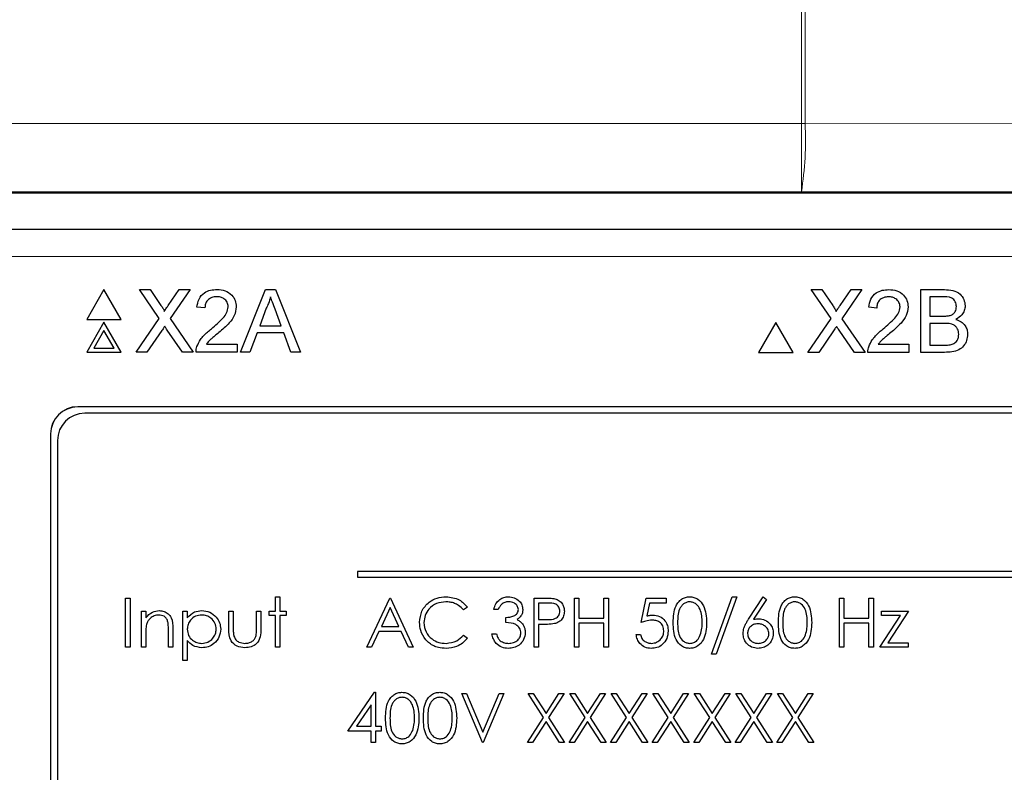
# Model space of a CAD drawing. Header units: millimetres. Extents: x 5 to 418, y 2 to 292.
# Tile 31 of 52: x 113.71 to 122.74, y 189.46 to 196.36. Entities that reach past the tile are written whole.
import ezdxf

# ---------------------------------------------------------------- set-up
doc = ezdxf.new("R2010")
doc.units = ezdxf.units.MM

msp = doc.modelspace()

# ---------------------------------------------------------------- linework, layer by layer
at = {"color": 7, "linetype": 'Continuous', "lineweight": 18}
for p, q in [((120.8794, 195.4064), (120.8794, 214.2615)), ((120.9135, 214.2615), (120.9135, 195.4064)), ((105.5125, 195.4064), (120.8794, 195.4064)), ((120.8794, 194.7815), (120.8794, 195.4064)), ((120.9135, 195.4064), (120.8794, 195.4064)), ((120.9135, 195.4064), (133.5749, 195.3943)), ((120.8794, 194.7815), (105.5125, 194.7815)), ((130.6372, 194.7722), (120.8794, 194.7815)), ((128.4383, 194.1875), (112.6797, 194.1875)), ((114.2465, 192.8107), (114.2465, 192.8125)), ((113.9982, 192.5625), (113.9965, 192.5625))]:
    msp.add_line(p, q, dxfattribs=at)
at = {"color": 7, "linetype": 'Continuous', "lineweight": 25}
for p, q in [((108.976, 194.7722), (130.6372, 194.7722)), ((112.6797, 194.4375), (128.4383, 194.4375)), ((114.4872, 193.8865), (114.3284, 193.6115)), ((114.6459, 193.6115), (114.4872, 193.8865)), ((114.9944, 193.6209), (114.8113, 193.8865)), ((114.8113, 193.8865), (114.909, 193.8865)), ((114.909, 193.8865), (115.0093, 193.7409)), ((115.0767, 193.7408), (115.1767, 193.8865)), ((115.2758, 193.8865), (115.0927, 193.62)), ((115.1767, 193.8865), (115.2758, 193.8865)), ((115.7391, 193.3115), (115.9674, 193.8865)), ((115.9674, 193.8865), (116.0589, 193.8865)), ((116.0589, 193.8865), (116.2872, 193.3115)), ((121.1519, 193.6197), (120.9689, 193.8853)), ((120.9689, 193.8853), (121.0666, 193.8853)), ((121.0666, 193.8853), (121.1669, 193.7397)), ((121.2343, 193.7396), (121.3343, 193.8853)), ((121.4333, 193.8853), (121.2503, 193.6188)), ((121.3343, 193.8853), (121.4333, 193.8853)), ((121.9754, 193.8853), (122.1906, 193.8853)), ((121.9754, 193.3103), (121.9754, 193.8853)), ((122.166, 193.819), (122.0565, 193.819)), ((122.0565, 193.819), (122.0565, 193.6421)), ((115.4124, 193.717), (115.3386, 193.7243)), ((115.9739, 193.714), (115.915, 193.5548)), ((116.1113, 193.5548), (116.0554, 193.7059)), ((121.5699, 193.7158), (121.4962, 193.7231)), ((114.3284, 193.6115), (114.6459, 193.6115)), ((114.4872, 193.5865), (114.3284, 193.3115)), ((114.6459, 193.3115), (114.4872, 193.5865)), ((114.7818, 193.3115), (114.9944, 193.6209)), ((115.0927, 193.62), (115.3052, 193.3115)), ((120.6447, 193.5853), (120.4859, 193.3103)), ((120.8035, 193.3103), (120.6447, 193.5853)), ((120.9394, 193.3103), (121.1519, 193.6197)), ((121.2503, 193.6188), (121.4628, 193.3103)), ((122.0565, 193.6421), (122.175, 193.6421)), ((114.4872, 193.5115), (114.3933, 193.349)), ((114.581, 193.349), (114.4872, 193.5115)), ((115.0168, 193.5094), (114.8808, 193.3115)), ((115.2075, 193.3115), (115.0675, 193.5147)), ((115.915, 193.5548), (116.1113, 193.5548)), ((121.1744, 193.5082), (121.0383, 193.3103)), ((121.365, 193.3103), (121.2251, 193.5135)), ((122.0565, 193.5757), (122.0565, 193.3767)), ((122.1832, 193.5757), (122.0565, 193.5757)), ((115.8906, 193.4884), (115.8252, 193.3115)), ((116.1357, 193.4884), (115.8906, 193.4884)), ((116.2011, 193.3115), (116.1357, 193.4884)), ((114.3933, 193.349), (114.581, 193.349)), ((115.426, 193.3852), (115.7072, 193.3852)), ((115.7072, 193.3852), (115.7072, 193.3115)), ((121.5835, 193.384), (121.8648, 193.384)), ((121.8648, 193.384), (121.8648, 193.3103)), ((122.0565, 193.3767), (122.1925, 193.3767)), ((114.3284, 193.3115), (114.6459, 193.3115)), ((114.8808, 193.3115), (114.7818, 193.3115)), ((115.3052, 193.3115), (115.2075, 193.3115)), ((115.7072, 193.3115), (115.3313, 193.3115)), ((115.8252, 193.3115), (115.7391, 193.3115)), ((116.2872, 193.3115), (116.2011, 193.3115)), ((120.4859, 193.3103), (120.8035, 193.3103)), ((121.0383, 193.3103), (120.9394, 193.3103)), ((121.4628, 193.3103), (121.365, 193.3103)), ((121.8648, 193.3103), (121.4888, 193.3103)), ((122.1912, 193.3103), (121.9754, 193.3103)), ((126.8715, 192.8125), (114.2465, 192.8125)), ((126.8715, 192.8107), (114.2465, 192.8107)), ((126.8107, 192.7517), (114.3107, 192.7517)), ((113.9965, 192.5625), (113.9965, 182.4375)), ((113.9982, 192.5625), (113.9982, 182.4375)), ((114.0607, 192.5017), (114.0607, 182.5017)), ((124.5607, 191.3017), (116.8107, 191.3017)), ((116.8107, 191.3017), (116.8107, 191.2517)), ((116.8107, 191.2517), (124.5607, 191.2517)), ((114.6855, 191.0595), (114.7259, 191.0595)), ((114.6855, 190.6095), (114.6855, 191.0595)), ((114.7259, 191.0595), (114.7259, 190.6095)), ((116.0585, 190.9383), (116.0585, 191.071)), ((116.0585, 191.071), (116.0989, 191.071)), ((116.0989, 191.071), (116.0989, 190.9383)), ((116.8951, 190.6095), (117.1085, 191.0595)), ((117.1085, 191.0595), (117.1143, 191.0595)), ((117.1143, 191.0595), (117.322, 190.6095)), ((118.4297, 191.0595), (118.518, 191.0595)), ((118.4297, 190.6095), (118.4297, 191.0595)), ((118.7989, 191.0595), (118.8393, 191.0595)), ((118.7989, 190.6095), (118.7989, 191.0595)), ((118.8393, 191.0595), (118.8393, 190.8748)), ((119.0701, 190.8748), (119.0701, 191.0595)), ((119.0701, 191.0595), (119.1105, 191.0595)), ((119.1105, 191.0595), (119.1105, 190.6095)), ((119.4105, 190.8345), (119.4566, 191.0595)), ((119.4566, 191.0595), (119.6412, 191.0595)), ((119.6412, 191.0595), (119.6412, 191.0133)), ((120.0566, 190.546), (120.2448, 191.071)), ((120.2874, 191.071), (120.0992, 190.546)), ((120.2448, 191.071), (120.2874, 191.071)), ((120.3954, 190.8656), (120.5297, 191.071)), ((120.5297, 191.071), (120.5608, 191.0466)), ((121.2278, 191.0595), (121.2682, 191.0595)), ((121.2278, 190.6095), (121.2278, 191.0595)), ((121.2682, 191.0595), (121.2682, 190.8748)), ((121.4989, 190.8748), (121.4989, 191.0595)), ((121.4989, 191.0595), (121.5393, 191.0595)), ((121.5393, 191.0595), (121.5393, 190.6095)), ((117.111, 190.9717), (117.0295, 190.7998)), ((117.1903, 190.7998), (117.111, 190.9717)), ((117.8182, 190.9769), (117.7828, 190.9498)), ((118.5524, 191.0133), (118.4701, 191.0133)), ((118.4701, 191.0133), (118.4701, 190.8633)), ((119.4882, 191.0133), (119.4639, 190.8949)), ((119.6412, 191.0133), (119.4882, 191.0133)), ((120.5608, 191.0466), (120.4419, 190.8647)), ((114.8297, 190.6095), (114.8297, 190.9383)), ((114.8297, 190.9383), (114.8701, 190.9383)), ((114.8701, 190.9383), (114.8701, 190.879)), ((115.2105, 190.9383), (115.2509, 190.9383)), ((115.2105, 190.4883), (115.2105, 190.9383)), ((115.2509, 190.9383), (115.2509, 190.8775)), ((115.6316, 190.7812), (115.6316, 190.9383)), ((115.6316, 190.9383), (115.672, 190.9383)), ((115.672, 190.9383), (115.672, 190.7858)), ((115.8855, 190.9383), (115.9259, 190.9383)), ((115.8855, 190.7858), (115.8855, 190.9383)), ((115.9259, 190.9383), (115.9259, 190.7782)), ((116.0009, 190.9383), (116.0585, 190.9383)), ((116.0009, 190.8979), (116.0009, 190.9383)), ((116.0585, 190.8979), (116.0009, 190.8979)), ((116.0585, 190.6095), (116.0585, 190.8979)), ((116.0989, 190.9383), (116.1566, 190.9383)), ((116.1566, 190.8979), (116.0989, 190.8979)), ((116.0989, 190.8979), (116.0989, 190.6095)), ((116.1566, 190.9383), (116.1566, 190.8979)), ((118.1009, 190.9556), (118.0605, 190.9556)), ((118.1701, 190.8345), (118.1701, 190.8806)), ((121.597, 190.6095), (121.7884, 190.8979)), ((121.6143, 190.8979), (121.6143, 190.9383)), ((121.6143, 190.9383), (121.8624, 190.9383)), ((121.7884, 190.8979), (121.6143, 190.8979)), ((121.8624, 190.9383), (121.6711, 190.6498)), ((117.0295, 190.7998), (117.1903, 190.7998)), ((118.4701, 190.8633), (118.5489, 190.8623)), ((118.5023, 190.8171), (118.4701, 190.8171)), ((118.4701, 190.8171), (118.4701, 190.6095)), ((118.8393, 190.8748), (119.0701, 190.8748)), ((119.0701, 190.8287), (118.8393, 190.8287)), ((118.8393, 190.8287), (118.8393, 190.6095)), ((119.0701, 190.6095), (119.0701, 190.8287)), ((121.2682, 190.8748), (121.4989, 190.8748)), ((121.4989, 190.8287), (121.2682, 190.8287)), ((121.2682, 190.8287), (121.2682, 190.6095)), ((121.4989, 190.6095), (121.4989, 190.8287)), ((114.8701, 190.7284), (114.8701, 190.6095)), ((115.0778, 190.6095), (115.0778, 190.7641)), ((115.1182, 190.7774), (115.1182, 190.6095)), ((117.0076, 190.7537), (116.9392, 190.6095)), ((117.2116, 190.7537), (117.0076, 190.7537)), ((117.2781, 190.6095), (117.2116, 190.7537)), ((117.7828, 190.7191), (117.8182, 190.6923)), ((118.0432, 190.7306), (118.0835, 190.7306)), ((119.3643, 190.7248), (119.4047, 190.7248)), ((114.7259, 190.6095), (114.6855, 190.6095)), ((114.8701, 190.6095), (114.8297, 190.6095)), ((115.1182, 190.6095), (115.0778, 190.6095)), ((115.2509, 190.669), (115.2509, 190.4883)), ((116.0989, 190.6095), (116.0585, 190.6095)), ((116.9392, 190.6095), (116.8951, 190.6095)), ((117.322, 190.6095), (117.2781, 190.6095)), ((118.4701, 190.6095), (118.4297, 190.6095)), ((118.8393, 190.6095), (118.7989, 190.6095)), ((119.1105, 190.6095), (119.0701, 190.6095)), ((121.2682, 190.6095), (121.2278, 190.6095)), ((121.5393, 190.6095), (121.4989, 190.6095)), ((121.8566, 190.6095), (121.597, 190.6095)), ((121.6711, 190.6498), (121.8566, 190.6498)), ((121.8566, 190.6498), (121.8566, 190.6095)), ((120.0992, 190.546), (120.0566, 190.546)), ((115.2509, 190.4883), (115.2105, 190.4883)), ((116.722, 189.8383), (116.9676, 190.196)), ((116.9676, 190.196), (116.9759, 190.196)), ((116.9759, 190.196), (116.9759, 189.8845)), ((117.7662, 190.1845), (117.8095, 190.1845)), ((117.9566, 189.7345), (117.7662, 190.1845)), ((117.8095, 190.1845), (117.9595, 189.8298)), ((117.9595, 189.8298), (118.1095, 190.1845)), ((118.1528, 190.1845), (117.9624, 189.7345)), ((118.1095, 190.1845), (118.1528, 190.1845)), ((118.5161, 189.964), (118.3749, 190.1845)), ((118.3749, 190.1845), (118.4215, 190.1845)), ((118.4215, 190.1845), (118.5393, 190.0004)), ((118.5393, 190.0004), (118.6571, 190.1845)), ((118.7037, 190.1845), (118.5627, 189.964)), ((118.6571, 190.1845), (118.7037, 190.1845)), ((118.7557, 190.1845), (118.8023, 190.1845)), ((118.8968, 189.964), (118.7557, 190.1845)), ((118.8023, 190.1845), (118.9201, 190.0004)), ((118.9201, 190.0004), (119.0379, 190.1845)), ((119.0845, 190.1845), (118.9434, 189.964)), ((119.0379, 190.1845), (119.0845, 190.1845)), ((119.1364, 190.1845), (119.183, 190.1845)), ((119.2776, 189.964), (119.1364, 190.1845)), ((119.183, 190.1845), (119.3009, 190.0004)), ((119.3009, 190.0004), (119.4187, 190.1845)), ((119.4653, 190.1845), (119.3242, 189.964)), ((119.4187, 190.1845), (119.4653, 190.1845)), ((119.5172, 190.1845), (119.5638, 190.1845)), ((119.6584, 189.964), (119.5172, 190.1845)), ((119.5638, 190.1845), (119.6816, 190.0004)), ((119.6816, 190.0004), (119.7994, 190.1845)), ((119.846, 190.1845), (119.705, 189.964)), ((119.7994, 190.1845), (119.846, 190.1845)), ((119.898, 190.1845), (119.9446, 190.1845)), ((120.0391, 189.964), (119.898, 190.1845)), ((119.9446, 190.1845), (120.0624, 190.0004)), ((120.0624, 190.0004), (120.1802, 190.1845)), ((120.2268, 190.1845), (120.0857, 189.964)), ((120.1802, 190.1845), (120.2268, 190.1845)), ((120.4199, 189.964), (120.2787, 190.1845)), ((120.2787, 190.1845), (120.3253, 190.1845)), ((120.3253, 190.1845), (120.4432, 190.0004)), ((120.4432, 190.0004), (120.561, 190.1845)), ((120.6076, 190.1845), (120.4665, 189.964)), ((120.561, 190.1845), (120.6076, 190.1845)), ((120.6595, 190.1845), (120.7061, 190.1845)), ((120.8007, 189.964), (120.6595, 190.1845)), ((120.7061, 190.1845), (120.8239, 190.0004)), ((120.8239, 190.0004), (120.9417, 190.1845)), ((120.9884, 190.1845), (120.8473, 189.964)), ((120.9417, 190.1845), (120.9884, 190.1845)), ((116.9355, 190.0799), (116.8013, 189.8845)), ((116.9355, 189.8845), (116.9355, 190.0799)), ((116.8013, 189.8845), (116.9355, 189.8845)), ((116.9759, 189.8845), (117.0278, 189.8845)), ((117.0278, 189.8845), (117.0278, 189.8383)), ((118.3691, 189.7345), (118.5161, 189.964)), ((118.5393, 189.9275), (118.4157, 189.7345)), ((118.6629, 189.7345), (118.5393, 189.9275)), ((118.5627, 189.964), (118.7095, 189.7345)), ((118.7499, 189.7345), (118.8968, 189.964)), ((118.9201, 189.9275), (118.7965, 189.7345)), ((119.0437, 189.7345), (118.9201, 189.9275)), ((118.9434, 189.964), (119.0903, 189.7345)), ((119.1307, 189.7345), (119.2776, 189.964)), ((119.3009, 189.9275), (119.1773, 189.7345)), ((119.4244, 189.7345), (119.3009, 189.9275)), ((119.3242, 189.964), (119.471, 189.7345)), ((119.5114, 189.7345), (119.6584, 189.964)), ((119.6816, 189.9275), (119.558, 189.7345)), ((119.8052, 189.7345), (119.6816, 189.9275)), ((119.705, 189.964), (119.8518, 189.7345)), ((119.8922, 189.7345), (120.0391, 189.964)), ((120.0624, 189.9275), (119.9388, 189.7345)), ((120.186, 189.7345), (120.0624, 189.9275)), ((120.0857, 189.964), (120.2326, 189.7345)), ((120.273, 189.7345), (120.4199, 189.964)), ((120.4432, 189.9275), (120.3196, 189.7345)), ((120.5667, 189.7345), (120.4432, 189.9275)), ((120.4665, 189.964), (120.6134, 189.7345)), ((120.6537, 189.7345), (120.8007, 189.964)), ((120.8239, 189.9275), (120.7003, 189.7345)), ((120.9475, 189.7345), (120.8239, 189.9275)), ((120.8473, 189.964), (120.9941, 189.7345)), ((116.9355, 189.8383), (116.722, 189.8383)), ((116.9355, 189.7345), (116.9355, 189.8383)), ((117.0278, 189.8383), (116.9759, 189.8383)), ((116.9759, 189.8383), (116.9759, 189.7345)), ((116.9759, 189.7345), (116.9355, 189.7345)), ((117.9624, 189.7345), (117.9566, 189.7345)), ((118.4157, 189.7345), (118.3691, 189.7345)), ((118.7095, 189.7345), (118.6629, 189.7345)), ((118.7965, 189.7345), (118.7499, 189.7345)), ((119.0903, 189.7345), (119.0437, 189.7345)), ((119.1773, 189.7345), (119.1307, 189.7345)), ((119.471, 189.7345), (119.4244, 189.7345)), ((119.558, 189.7345), (119.5114, 189.7345)), ((119.8518, 189.7345), (119.8052, 189.7345)), ((119.9388, 189.7345), (119.8922, 189.7345)), ((120.2326, 189.7345), (120.186, 189.7345)), ((120.3196, 189.7345), (120.273, 189.7345)), ((120.6134, 189.7345), (120.5667, 189.7345)), ((120.7003, 189.7345), (120.6537, 189.7345)), ((120.9941, 189.7345), (120.9475, 189.7345))]:
    msp.add_line(p, q, dxfattribs=at)
at = {"color": 7, "linetype": 'Continuous', "lineweight": 18}
msp.add_arc((117.9093, 195.2571), 3.008, 350.90219, 2.84459, dxfattribs=at)
at = {"color": 7, "linetype": 'Continuous', "lineweight": 25}
for centre, radius in [((114.2465, 192.5625), 0.25), ((114.2465, 192.5625), 0.2483), ((114.3107, 192.5017), 0.25)]:
    msp.add_arc(centre, radius, 90, 180, dxfattribs=at)
for points, knots in [([(115.3386, 193.7243), (115.3429, 193.7499), (115.3514, 193.8007), (115.4008, 193.8571), (115.4625, 193.8832), (115.5028, 193.8854), (115.5229, 193.8865)], [0, 0, 0, 0, 0.280235, 0.558893, 0.779132, 1, 1, 1, 1]), ([(115.5229, 193.8865), (115.548, 193.8848), (115.5981, 193.8813), (115.658, 193.8415), (115.6945, 193.7868), (115.6981, 193.7475), (115.6999, 193.7278)], [0, 0, 0, 0, 0.280482, 0.559644, 0.779749, 1, 1, 1, 1]), ([(121.4962, 193.7231), (121.5005, 193.7487), (121.5089, 193.7996), (121.5583, 193.8559), (121.6201, 193.882), (121.6603, 193.8842), (121.6805, 193.8853)], [0, 0, 0, 0, 0.280235, 0.558893, 0.779132, 1, 1, 1, 1]), ([(121.6805, 193.8853), (121.7056, 193.8836), (121.7556, 193.8801), (121.8155, 193.8403), (121.8521, 193.7856), (121.8556, 193.7463), (121.8574, 193.7266)], [0, 0, 0, 0, 0.280482, 0.559644, 0.779749, 1, 1, 1, 1]), ([(122.1906, 193.8853), (122.2162, 193.8845), (122.267, 193.8828), (122.3334, 193.8512), (122.3729, 193.796), (122.3782, 193.7562), (122.3808, 193.7363)], [0, 0, 0, 0, 0.281116, 0.560026, 0.780112, 1, 1, 1, 1]), ([(115.5213, 193.8202), (115.5054, 193.819), (115.4737, 193.8166), (115.4355, 193.7908), (115.4151, 193.7544), (115.4133, 193.7294), (115.4124, 193.717)], [0, 0, 0, 0, 0.28041, 0.559489, 0.779375, 1, 1, 1, 1]), ([(115.6261, 193.7271), (115.6242, 193.7418), (115.6203, 193.7712), (115.5905, 193.802), (115.556, 193.8181), (115.5329, 193.8195), (115.5213, 193.8202)], [0, 0, 0, 0, 0.27908, 0.558612, 0.779043, 1, 1, 1, 1]), ([(116.0132, 193.8202), (116.0077, 193.7996), (115.9979, 193.763), (115.9812, 193.7289), (115.9739, 193.714)], [0, 0, 0, 0, 0.559915, 1, 1, 1, 1]), ([(116.0554, 193.7059), (116.0475, 193.7272), (116.0334, 193.7653), (116.0193, 193.8034), (116.0132, 193.8202)], [0, 0, 0, 0, 0.5600021, 1, 1, 1, 1]), ([(121.6789, 193.819), (121.663, 193.8178), (121.6312, 193.8154), (121.5931, 193.7896), (121.5726, 193.7532), (121.5708, 193.7282), (121.5699, 193.7158)], [0, 0, 0, 0, 0.28041, 0.559489, 0.779375, 1, 1, 1, 1]), ([(121.7837, 193.7259), (121.7818, 193.7406), (121.7779, 193.77), (121.748, 193.8008), (121.7135, 193.8169), (121.6904, 193.8183), (121.6789, 193.819)], [0, 0, 0, 0, 0.27908, 0.558612, 0.779043, 1, 1, 1, 1]), ([(122.2997, 193.7291), (122.298, 193.7448), (122.2954, 193.7682), (122.2778, 193.7946), (122.2388, 193.8217), (122.1984, 193.8202), (122.166, 193.819)], [0, 0, 0, 0, 0.249512, 0.375019, 0.500244, 1, 1, 1, 1]), ([(115.0093, 193.7409), (115.0158, 193.7311), (115.0248, 193.7175), (115.0359, 193.6995), (115.0381, 193.6906), (115.0392, 193.6861)], [0, 0, 0, 0, 0.561277, 0.781763, 1, 1, 1, 1]), ([(115.0392, 193.6861), (115.0462, 193.6963), (115.0587, 193.7146), (115.0712, 193.7328), (115.0767, 193.7408)], [0, 0, 0, 0, 0.56, 1, 1, 1, 1]), ([(115.4716, 193.5266), (115.5083, 193.558), (115.5595, 193.6018), (115.616, 193.6701), (115.6228, 193.7082), (115.6261, 193.7271)], [0, 0, 0, 0, 0.561313, 0.781386, 1, 1, 1, 1]), ([(115.6999, 193.7278), (115.696, 193.7003), (115.6882, 193.6453), (115.6264, 193.5657), (115.573, 193.5199), (115.5403, 193.4919)], [0, 0, 0, 0, 0.278741, 0.558834, 1, 1, 1, 1]), ([(121.1669, 193.7397), (121.1733, 193.7299), (121.1823, 193.7163), (121.1934, 193.6983), (121.1956, 193.6894), (121.1967, 193.6849)], [0, 0, 0, 0, 0.561277, 0.781763, 1, 1, 1, 1]), ([(121.1967, 193.6849), (121.2037, 193.6951), (121.2162, 193.7134), (121.2288, 193.7316), (121.2343, 193.7396)], [0, 0, 0, 0, 0.56, 1, 1, 1, 1]), ([(121.6291, 193.5254), (121.6659, 193.5568), (121.717, 193.6006), (121.7736, 193.669), (121.7803, 193.707), (121.7837, 193.7259)], [0, 0, 0, 0, 0.561313, 0.781386, 1, 1, 1, 1]), ([(121.8574, 193.7266), (121.8535, 193.6991), (121.8457, 193.6441), (121.7839, 193.5645), (121.7305, 193.5187), (121.6979, 193.4907)], [0, 0, 0, 0, 0.278741, 0.558834, 1, 1, 1, 1]), ([(122.2441, 193.6488), (122.2533, 193.6526), (122.2716, 193.66), (122.2955, 193.6879), (122.2981, 193.7135), (122.2997, 193.7291)], [0, 0, 0, 0, 0.280869, 0.561063, 1, 1, 1, 1]), ([(122.3808, 193.7363), (122.3792, 193.7214), (122.376, 193.6917), (122.3482, 193.6443), (122.3149, 193.6246), (122.2945, 193.6126)], [0, 0, 0, 0, 0.280336, 0.5608, 1, 1, 1, 1]), ([(122.175, 193.6421), (122.188, 193.6421), (122.2113, 193.6421), (122.2341, 193.6468), (122.2441, 193.6488)], [0, 0, 0, 0, 0.560393, 1, 1, 1, 1]), ([(122.2945, 193.6126), (122.3113, 193.6065), (122.3446, 193.5944), (122.38, 193.5583), (122.4001, 193.5168), (122.402, 193.489), (122.4029, 193.475)], [0, 0, 0, 0, 0.280211, 0.55967, 0.779709, 1, 1, 1, 1]), ([(115.0439, 193.5489), (115.0388, 193.5416), (115.0297, 193.5284), (115.0208, 193.5152), (115.0168, 193.5094)], [0, 0, 0, 0, 0.560002, 1, 1, 1, 1]), ([(115.0675, 193.5147), (115.0631, 193.5211), (115.0552, 193.5324), (115.0473, 193.5439), (115.0439, 193.5489)], [0, 0, 0, 0, 0.56, 1, 1, 1, 1]), ([(115.339, 193.3627), (115.3487, 193.385), (115.3648, 193.4217), (115.401, 193.4644), (115.435, 193.4969), (115.4594, 193.5167), (115.4716, 193.5266)], [0, 0, 0, 0, 0.339411, 0.559525, 0.779752, 1, 1, 1, 1]), ([(121.2014, 193.5477), (121.1964, 193.5404), (121.1873, 193.5272), (121.1783, 193.514), (121.1744, 193.5082)], [0, 0, 0, 0, 0.560002, 1, 1, 1, 1]), ([(121.2251, 193.5135), (121.2206, 193.5199), (121.2127, 193.5313), (121.2049, 193.5427), (121.2014, 193.5477)], [0, 0, 0, 0, 0.56, 1, 1, 1, 1]), ([(121.4965, 193.3615), (121.5063, 193.3838), (121.5223, 193.4205), (121.5586, 193.4632), (121.5925, 193.4958), (121.6169, 193.5155), (121.6291, 193.5254)], [0, 0, 0, 0, 0.3394111, 0.559525, 0.7797523, 1, 1, 1, 1]), ([(122.3218, 193.4762), (122.3201, 193.4926), (122.3174, 193.5173), (122.2986, 193.5446), (122.2597, 193.5753), (122.2171, 193.5755), (122.1832, 193.5757)], [0, 0, 0, 0, 0.249802, 0.375546, 0.501154, 1, 1, 1, 1]), ([(115.5403, 193.4919), (115.5266, 193.4806), (115.504, 193.4619), (115.4729, 193.4357), (115.4469, 193.4127), (115.4329, 193.3944), (115.426, 193.3852)], [0, 0, 0, 0, 0.340038, 0.560063, 0.78009, 1, 1, 1, 1]), ([(121.6979, 193.4907), (121.6842, 193.4794), (121.6616, 193.4607), (121.6304, 193.4345), (121.6045, 193.4116), (121.5905, 193.3932), (121.5835, 193.384)], [0, 0, 0, 0, 0.340038, 0.560063, 0.78009, 1, 1, 1, 1]), ([(122.4029, 193.475), (122.4011, 193.4561), (122.3976, 193.4181), (122.3695, 193.3669), (122.3026, 193.3146), (122.2372, 193.3121), (122.1912, 193.3103)], [0, 0, 0, 0, 0.187143, 0.374319, 0.560786, 1, 1, 1, 1]), ([(122.2417, 193.3794), (122.2543, 193.3826), (122.2796, 193.3888), (122.3062, 193.415), (122.32, 193.4457), (122.3212, 193.466), (122.3218, 193.4762)], [0, 0, 0, 0, 0.28029, 0.559018, 0.779402, 1, 1, 1, 1]), ([(115.3313, 193.3115), (115.3315, 193.3213), (115.3319, 193.3387), (115.3368, 193.3553), (115.339, 193.3627)], [0, 0, 0, 0, 0.559956, 1, 1, 1, 1]), ([(121.4888, 193.3103), (121.489, 193.3201), (121.4894, 193.3375), (121.4944, 193.3541), (121.4965, 193.3615)], [0, 0, 0, 0, 0.559956, 1, 1, 1, 1]), ([(122.1925, 193.3767), (122.2017, 193.3767), (122.2182, 193.3766), (122.2345, 193.3786), (122.2417, 193.3794)], [0, 0, 0, 0, 0.560099, 1, 1, 1, 1]), ([(117.3797, 190.8371), (117.3838, 190.8723), (117.392, 190.9429), (117.4586, 191.0201), (117.5387, 191.0648), (117.5941, 191.0689), (117.6218, 191.071)], [0, 0, 0, 0, 0.279512, 0.55908, 0.779374, 1, 1, 1, 1]), ([(117.6218, 191.071), (117.665, 191.0662), (117.7423, 191.0577), (117.7949, 191.0016), (117.8182, 190.9769)], [0, 0, 0, 0, 0.559517, 1, 1, 1, 1]), ([(118.0605, 190.9556), (118.0657, 190.9729), (118.076, 191.0075), (118.1104, 191.0457), (118.152, 191.0677), (118.1803, 191.0699), (118.1944, 191.071)], [0, 0, 0, 0, 0.280288, 0.55968, 0.779747, 1, 1, 1, 1]), ([(118.1944, 191.071), (118.2126, 191.069), (118.2491, 191.0651), (118.2926, 191.0362), (118.3203, 190.997), (118.324, 190.9684), (118.3259, 190.9541)], [0, 0, 0, 0, 0.280085, 0.559868, 0.780099, 1, 1, 1, 1]), ([(118.518, 191.0595), (118.5372, 191.0595), (118.5715, 191.0596), (118.6055, 191.0548), (118.6204, 191.0527)], [0, 0, 0, 0, 0.560314, 1, 1, 1, 1]), ([(119.7047, 190.8343), (119.7064, 190.888), (119.7086, 190.9553), (119.7506, 191.0229), (119.7798, 191.0497), (119.8157, 191.0678), (119.842, 191.0699), (119.8551, 191.071)], [0, 0, 0, 0, 0.498702, 0.624177, 0.749467, 0.874745, 1, 1, 1, 1]), ([(119.8551, 191.071), (119.8684, 191.0699), (119.8949, 191.0678), (119.9432, 191.0443), (120.004, 190.9693), (120.0079, 190.8883), (120.0105, 190.8343)], [0, 0, 0, 0, 0.1256, 0.251197, 0.500581, 1, 1, 1, 1]), ([(120.6682, 190.8343), (120.6699, 190.888), (120.6721, 190.9553), (120.714, 191.0229), (120.7432, 191.0497), (120.7792, 191.0678), (120.8055, 191.0699), (120.8186, 191.071)], [0, 0, 0, 0, 0.498702, 0.624177, 0.749467, 0.874745, 1, 1, 1, 1]), ([(120.8186, 191.071), (120.8319, 191.0699), (120.8583, 191.0678), (120.9066, 191.0443), (120.9675, 190.9693), (120.9713, 190.8883), (120.9739, 190.8343)], [0, 0, 0, 0, 0.1256, 0.251197, 0.500581, 1, 1, 1, 1]), ([(117.6193, 191.0248), (117.5906, 191.0216), (117.5331, 191.015), (117.4661, 190.9661), (117.4262, 190.9019), (117.4221, 190.8566), (117.4201, 190.834)], [0, 0, 0, 0, 0.279856, 0.559519, 0.779686, 1, 1, 1, 1]), ([(117.7828, 190.9498), (117.7681, 190.9652), (117.7439, 190.9904), (117.7, 191.0117), (117.6603, 191.023), (117.633, 191.0242), (117.6193, 191.0248)], [0, 0, 0, 0, 0.339327, 0.559466, 0.779727, 1, 1, 1, 1]), ([(118.195, 191.0248), (118.1833, 191.0239), (118.1599, 191.0221), (118.1227, 190.9995), (118.1091, 190.9723), (118.1009, 190.9556)], [0, 0, 0, 0, 0.280636, 0.560364, 1, 1, 1, 1]), ([(118.2855, 190.9543), (118.2832, 190.966), (118.2786, 190.9897), (118.2442, 191.0188), (118.2136, 191.0226), (118.195, 191.0248)], [0, 0, 0, 0, 0.278859, 0.560074, 1, 1, 1, 1]), ([(118.6662, 190.9386), (118.6642, 190.9515), (118.6611, 190.9709), (118.6446, 190.9912), (118.6128, 191.014), (118.5792, 191.0136), (118.5524, 191.0133)], [0, 0, 0, 0, 0.248969, 0.374729, 0.500383, 1, 1, 1, 1]), ([(118.6204, 191.0527), (118.6341, 191.0478), (118.6615, 191.0379), (118.6897, 191.0075), (118.7046, 190.9729), (118.706, 190.9501), (118.7066, 190.9388)], [0, 0, 0, 0, 0.279705, 0.559381, 0.779509, 1, 1, 1, 1]), ([(119.8565, 191.0248), (119.8462, 191.0238), (119.8255, 191.0217), (119.7982, 191.0059), (119.7763, 190.9838), (119.7466, 190.929), (119.7457, 190.8765), (119.7451, 190.8345)], [0, 0, 0, 0, 0.125139, 0.250418, 0.375519, 0.500847, 1, 1, 1, 1]), ([(119.9701, 190.8345), (119.9684, 190.8762), (119.9659, 190.9388), (119.9238, 191.0007), (119.8874, 191.0216), (119.8668, 191.0238), (119.8565, 191.0248)], [0, 0, 0, 0, 0.500072, 0.749021, 0.874598, 1, 1, 1, 1]), ([(120.82, 191.0248), (120.8096, 191.0238), (120.789, 191.0217), (120.7616, 191.0059), (120.7398, 190.9838), (120.71, 190.929), (120.7092, 190.8765), (120.7085, 190.8345)], [0, 0, 0, 0, 0.125139, 0.250418, 0.375519, 0.500847, 1, 1, 1, 1]), ([(120.9335, 190.8345), (120.9319, 190.8762), (120.9294, 190.9388), (120.8873, 191.0007), (120.8509, 191.0216), (120.8303, 191.0238), (120.82, 191.0248)], [0, 0, 0, 0, 0.500072, 0.749021, 0.874598, 1, 1, 1, 1]), ([(114.8701, 190.879), (114.8893, 190.8997), (114.9236, 190.9367), (114.9733, 190.9418), (114.9952, 190.9441)], [0, 0, 0, 0, 0.559141, 1, 1, 1, 1]), ([(114.9882, 190.9037), (114.9739, 190.9022), (114.9454, 190.8992), (114.9119, 190.8761), (114.8876, 190.8483), (114.8801, 190.8272), (114.8763, 190.8166)], [0, 0, 0, 0, 0.279553, 0.559373, 0.779703, 1, 1, 1, 1]), ([(115.073, 190.839), (115.0698, 190.8494), (115.0633, 190.8703), (115.0341, 190.8991), (115.0056, 190.9019), (114.9882, 190.9037)], [0, 0, 0, 0, 0.2811923, 0.5613307, 1, 1, 1, 1]), ([(114.9952, 190.9441), (115.01, 190.9428), (115.0394, 190.9402), (115.0781, 190.9165), (115.1174, 190.864), (115.1178, 190.8131), (115.1182, 190.7774)], [0, 0, 0, 0, 0.187021, 0.37389, 0.56061, 1, 1, 1, 1]), ([(115.2509, 190.8775), (115.2713, 190.899), (115.308, 190.9377), (115.3605, 190.9421), (115.3837, 190.9441)], [0, 0, 0, 0, 0.558418, 1, 1, 1, 1]), ([(115.3834, 190.9037), (115.3639, 190.9016), (115.3249, 190.8974), (115.2811, 190.8625), (115.2547, 190.8191), (115.2521, 190.7885), (115.2509, 190.7732)], [0, 0, 0, 0, 0.2797467, 0.559315, 0.7795146, 1, 1, 1, 1]), ([(115.5162, 190.7743), (115.5136, 190.7935), (115.5082, 190.832), (115.4727, 190.8749), (115.4288, 190.8995), (115.3985, 190.9023), (115.3834, 190.9037)], [0, 0, 0, 0, 0.279387, 0.559092, 0.779508, 1, 1, 1, 1]), ([(115.3837, 190.9441), (115.409, 190.9412), (115.4594, 190.9354), (115.5156, 190.8897), (115.5512, 190.8343), (115.5548, 190.7946), (115.5566, 190.7748)], [0, 0, 0, 0, 0.279627, 0.559432, 0.779703, 1, 1, 1, 1]), ([(118.1701, 190.8806), (118.1955, 190.883), (118.2336, 190.8865), (118.2709, 190.9129), (118.2837, 190.9353), (118.2849, 190.9479), (118.2855, 190.9543)], [0, 0, 0, 0, 0.499418, 0.749016, 0.874544, 1, 1, 1, 1]), ([(118.3259, 190.9541), (118.3251, 190.9437), (118.3237, 190.9229), (118.3074, 190.8884), (118.2862, 190.8717), (118.2733, 190.8615)], [0, 0, 0, 0, 0.280508, 0.560792, 1, 1, 1, 1]), ([(118.5489, 190.8623), (118.5763, 190.8622), (118.6106, 190.8621), (118.6438, 190.8846), (118.6611, 190.9053), (118.6642, 190.9253), (118.6662, 190.9386)], [0, 0, 0, 0, 0.499721, 0.62535, 0.751083, 1, 1, 1, 1]), ([(118.7066, 190.9388), (118.7056, 190.9239), (118.7034, 190.8943), (118.6809, 190.8582), (118.6502, 190.8349), (118.628, 190.828), (118.6168, 190.8245)], [0, 0, 0, 0, 0.280099, 0.559324, 0.779458, 1, 1, 1, 1]), ([(119.4639, 190.8949), (119.4737, 190.8976), (119.491, 190.9024), (119.509, 190.9033), (119.5169, 190.9037)], [0, 0, 0, 0, 0.5600642, 1, 1, 1, 1]), ([(119.5169, 190.9037), (119.5384, 190.9014), (119.5815, 190.8968), (119.6288, 190.8563), (119.6551, 190.8071), (119.6574, 190.7734), (119.6585, 190.7565)], [0, 0, 0, 0, 0.279688, 0.559025, 0.779292, 1, 1, 1, 1]), ([(114.8763, 190.8166), (114.8741, 190.8002), (114.87, 190.7709), (114.8701, 190.7414), (114.8701, 190.7284)], [0, 0, 0, 0, 0.559658, 1, 1, 1, 1]), ([(115.0778, 190.7641), (115.0779, 190.7782), (115.078, 190.8032), (115.0745, 190.8281), (115.073, 190.839)], [0, 0, 0, 0, 0.560255, 1, 1, 1, 1]), ([(115.672, 190.7858), (115.672, 190.7713), (115.6719, 190.7455), (115.6764, 190.7201), (115.6784, 190.7089)], [0, 0, 0, 0, 0.560377, 1, 1, 1, 1]), ([(115.8788, 190.7056), (115.8813, 190.7205), (115.8857, 190.747), (115.8855, 190.7739), (115.8855, 190.7858)], [0, 0, 0, 0, 0.559371, 1, 1, 1, 1]), ([(117.4368, 190.6766), (117.4181, 190.7039), (117.3848, 190.7526), (117.3813, 190.8112), (117.3797, 190.8371)], [0, 0, 0, 0, 0.559029, 1, 1, 1, 1]), ([(117.4201, 190.834), (117.4235, 190.8049), (117.4304, 190.7467), (117.4868, 190.6839), (117.5536, 190.6489), (117.5993, 190.6457), (117.6221, 190.6441)], [0, 0, 0, 0, 0.279434, 0.558921, 0.779283, 1, 1, 1, 1]), ([(118.3085, 190.7393), (118.3079, 190.7471), (118.3066, 190.7628), (118.2926, 190.7912), (118.2507, 190.83), (118.2023, 190.8327), (118.1701, 190.8345)], [0, 0, 0, 0, 0.125587, 0.251191, 0.500605, 1, 1, 1, 1]), ([(118.2733, 190.8615), (118.2838, 190.856), (118.3025, 190.8463), (118.3161, 190.8302), (118.3221, 190.8231)], [0, 0, 0, 0, 0.559795, 1, 1, 1, 1]), ([(118.3221, 190.8231), (118.3307, 190.8093), (118.3461, 190.7847), (118.3481, 190.7558), (118.3489, 190.7431)], [0, 0, 0, 0, 0.559419, 1, 1, 1, 1]), ([(118.6168, 190.8245), (118.5955, 190.8219), (118.5575, 190.8171), (118.5191, 190.8171), (118.5023, 190.8171)], [0, 0, 0, 0, 0.5596942, 1, 1, 1, 1]), ([(119.5096, 190.8575), (119.4906, 190.8556), (119.4565, 190.852), (119.4245, 190.8398), (119.4105, 190.8345)], [0, 0, 0, 0, 0.559416, 1, 1, 1, 1]), ([(119.6182, 190.7582), (119.6165, 190.7738), (119.6132, 190.8049), (119.5828, 190.8387), (119.5462, 190.8554), (119.5218, 190.8568), (119.5096, 190.8575)], [0, 0, 0, 0, 0.279539, 0.558617, 0.779047, 1, 1, 1, 1]), ([(119.8551, 190.5979), (119.842, 190.599), (119.8158, 190.6011), (119.768, 190.6247), (119.7089, 190.7003), (119.7064, 190.7806), (119.7047, 190.8343)], [0, 0, 0, 0, 0.125551, 0.25109, 0.50025, 1, 1, 1, 1]), ([(119.7451, 190.8345), (119.7454, 190.7924), (119.7459, 190.7294), (119.7891, 190.668), (119.8256, 190.6474), (119.8462, 190.6452), (119.8565, 190.6441)], [0, 0, 0, 0, 0.500291, 0.749086, 0.874606, 1, 1, 1, 1]), ([(120.0105, 190.8343), (120.008, 190.7803), (120.0042, 190.6993), (119.943, 190.6247), (119.8949, 190.6011), (119.8684, 190.599), (119.8551, 190.5979)], [0, 0, 0, 0, 0.499407, 0.748743, 0.874372, 1, 1, 1, 1]), ([(119.953, 190.7213), (119.9588, 190.7421), (119.969, 190.7791), (119.9698, 190.8175), (119.9701, 190.8345)], [0, 0, 0, 0, 0.559599, 1, 1, 1, 1]), ([(120.3451, 190.7349), (120.3467, 190.751), (120.3493, 190.7775), (120.3636, 190.8119), (120.3784, 190.8394), (120.3897, 190.8569), (120.3954, 190.8656)], [0, 0, 0, 0, 0.339374, 0.559486, 0.779731, 1, 1, 1, 1]), ([(120.48, 190.8229), (120.4663, 190.8217), (120.4389, 190.8194), (120.4075, 190.7957), (120.3884, 190.7655), (120.3865, 190.744), (120.3855, 190.7333)], [0, 0, 0, 0, 0.280127, 0.559515, 0.779719, 1, 1, 1, 1]), ([(120.4419, 190.8647), (120.4505, 190.8661), (120.466, 190.8685), (120.4816, 190.8689), (120.4885, 190.8691)], [0, 0, 0, 0, 0.55991, 1, 1, 1, 1]), ([(120.5816, 190.7333), (120.5795, 190.7474), (120.5754, 190.7757), (120.5459, 190.8041), (120.5133, 190.8206), (120.4911, 190.8221), (120.48, 190.8229)], [0, 0, 0, 0, 0.278754, 0.558605, 0.779147, 1, 1, 1, 1]), ([(120.4885, 190.8691), (120.5082, 190.8668), (120.5477, 190.8623), (120.5915, 190.8262), (120.6181, 190.7822), (120.6207, 190.7512), (120.622, 190.7357)], [0, 0, 0, 0, 0.279638, 0.559326, 0.779527, 1, 1, 1, 1]), ([(120.8186, 190.5979), (120.8055, 190.599), (120.7792, 190.6011), (120.7314, 190.6247), (120.6723, 190.7003), (120.6698, 190.7806), (120.6682, 190.8343)], [0, 0, 0, 0, 0.125551, 0.25109, 0.50025, 1, 1, 1, 1]), ([(120.7085, 190.8345), (120.7089, 190.7924), (120.7094, 190.7294), (120.7526, 190.668), (120.7891, 190.6474), (120.8097, 190.6452), (120.82, 190.6441)], [0, 0, 0, 0, 0.500291, 0.749086, 0.874606, 1, 1, 1, 1]), ([(120.9739, 190.8343), (120.9714, 190.7803), (120.9676, 190.6993), (120.9065, 190.6247), (120.8583, 190.6011), (120.8318, 190.599), (120.8186, 190.5979)], [0, 0, 0, 0, 0.499407, 0.748743, 0.874372, 1, 1, 1, 1]), ([(120.9165, 190.7213), (120.9222, 190.7421), (120.9325, 190.7791), (120.9332, 190.8175), (120.9335, 190.8345)], [0, 0, 0, 0, 0.559599, 1, 1, 1, 1]), ([(115.2509, 190.7732), (115.253, 190.7537), (115.2573, 190.7149), (115.2941, 190.6723), (115.3384, 190.6484), (115.3688, 190.6455), (115.384, 190.6441)], [0, 0, 0, 0, 0.279654, 0.558875, 0.779455, 1, 1, 1, 1]), ([(115.384, 190.6441), (115.4032, 190.6465), (115.4417, 190.6513), (115.4849, 190.6862), (115.5111, 190.729), (115.5145, 190.7592), (115.5162, 190.7743)], [0, 0, 0, 0, 0.279628, 0.559247, 0.779775, 1, 1, 1, 1]), ([(115.5566, 190.7748), (115.5537, 190.7495), (115.5478, 190.6989), (115.5008, 190.6432), (115.4446, 190.6088), (115.4049, 190.6054), (115.385, 190.6037)], [0, 0, 0, 0, 0.27954, 0.559273, 0.779559, 1, 1, 1, 1]), ([(115.779, 190.6037), (115.754, 190.6057), (115.7041, 190.6096), (115.6342, 190.6754), (115.6326, 190.741), (115.6316, 190.7812)], [0, 0, 0, 0, 0.28097, 0.559785, 1, 1, 1, 1]), ([(115.6784, 190.7089), (115.6834, 190.6979), (115.6933, 190.6758), (115.7295, 190.6495), (115.7605, 190.6461), (115.7794, 190.6441)], [0, 0, 0, 0, 0.280117, 0.560544, 1, 1, 1, 1]), ([(115.9259, 190.7782), (115.9255, 190.7536), (115.9248, 190.7048), (115.8931, 190.6406), (115.8368, 190.6073), (115.7983, 190.6049), (115.779, 190.6037)], [0, 0, 0, 0, 0.2815008, 0.5596459, 0.7792985, 1, 1, 1, 1]), ([(115.7794, 190.6441), (115.7911, 190.6448), (115.8144, 190.6461), (115.8444, 190.6602), (115.8671, 190.6806), (115.8749, 190.6973), (115.8788, 190.7056)], [0, 0, 0, 0, 0.28027, 0.560007, 0.780074, 1, 1, 1, 1]), ([(117.6221, 190.6441), (117.6569, 190.6483), (117.7192, 190.6559), (117.7633, 190.6997), (117.7828, 190.7191)], [0, 0, 0, 0, 0.5587722, 1, 1, 1, 1]), ([(118.1933, 190.5979), (118.1726, 190.5997), (118.1314, 190.6033), (118.0827, 190.6379), (118.0544, 190.6833), (118.0469, 190.7148), (118.0432, 190.7306)], [0, 0, 0, 0, 0.279886, 0.558979, 0.779263, 1, 1, 1, 1]), ([(118.0835, 190.7306), (118.0877, 190.7175), (118.095, 190.6942), (118.1115, 190.6763), (118.1188, 190.6684)], [0, 0, 0, 0, 0.5606944, 1, 1, 1, 1]), ([(118.3489, 190.7431), (118.3457, 190.7211), (118.3392, 190.6769), (118.297, 190.6283), (118.2455, 190.602), (118.2107, 190.5993), (118.1933, 190.5979)], [0, 0, 0, 0, 0.279304, 0.558838, 0.779277, 1, 1, 1, 1]), ([(118.194, 190.6441), (118.2096, 190.6451), (118.2407, 190.6472), (118.2784, 190.6705), (118.304, 190.7026), (118.307, 190.7271), (118.3085, 190.7393)], [0, 0, 0, 0, 0.280599, 0.560151, 0.780303, 1, 1, 1, 1]), ([(119.5016, 190.5979), (119.4823, 190.5999), (119.4437, 190.6038), (119.4001, 190.6383), (119.3732, 190.6803), (119.3673, 190.71), (119.3643, 190.7248)], [0, 0, 0, 0, 0.279625, 0.559019, 0.77938, 1, 1, 1, 1]), ([(119.4047, 190.7248), (119.4082, 190.7121), (119.4151, 190.6867), (119.4426, 190.661), (119.4732, 190.6467), (119.4937, 190.6449), (119.5039, 190.6441)], [0, 0, 0, 0, 0.28005, 0.559166, 0.779583, 1, 1, 1, 1]), ([(119.6585, 190.7565), (119.6559, 190.7331), (119.6506, 190.6865), (119.6102, 190.6322), (119.5568, 190.6021), (119.52, 190.5993), (119.5016, 190.5979)], [0, 0, 0, 0, 0.279864, 0.559271, 0.779424, 1, 1, 1, 1]), ([(119.5039, 190.6441), (119.5208, 190.646), (119.5545, 190.65), (119.5921, 190.6808), (119.615, 190.7184), (119.6171, 190.7449), (119.6182, 190.7582)], [0, 0, 0, 0, 0.279617, 0.559357, 0.779559, 1, 1, 1, 1]), ([(119.8565, 190.6441), (119.8688, 190.6456), (119.8934, 190.6487), (119.9314, 190.6744), (119.9448, 190.7035), (119.953, 190.7213)], [0, 0, 0, 0, 0.280257, 0.560781, 1, 1, 1, 1]), ([(120.4814, 190.5979), (120.4612, 190.6003), (120.421, 190.6052), (120.3755, 190.6417), (120.3498, 190.6876), (120.3466, 190.7191), (120.3451, 190.7349)], [0, 0, 0, 0, 0.2796696, 0.5590848, 0.7795576, 1, 1, 1, 1]), ([(120.3855, 190.7333), (120.3874, 190.7195), (120.3913, 190.6918), (120.4194, 190.6633), (120.451, 190.6465), (120.4727, 190.6449), (120.4835, 190.6441)], [0, 0, 0, 0, 0.279059, 0.55882, 0.779303, 1, 1, 1, 1]), ([(120.622, 190.7357), (120.6197, 190.7151), (120.615, 190.674), (120.5766, 190.6284), (120.5298, 190.6025), (120.4975, 190.5994), (120.4814, 190.5979)], [0, 0, 0, 0, 0.279631, 0.55896, 0.779478, 1, 1, 1, 1]), ([(120.4835, 190.6441), (120.4974, 190.6455), (120.525, 190.6482), (120.5571, 190.6713), (120.5782, 190.7007), (120.5805, 190.7225), (120.5816, 190.7333)], [0, 0, 0, 0, 0.280018, 0.559853, 0.779987, 1, 1, 1, 1]), ([(120.82, 190.6441), (120.8323, 190.6456), (120.8568, 190.6487), (120.8948, 190.6744), (120.9083, 190.7035), (120.9165, 190.7213)], [0, 0, 0, 0, 0.280257, 0.560781, 1, 1, 1, 1]), ([(115.385, 190.6037), (115.3557, 190.6076), (115.3033, 190.6146), (115.2669, 190.6524), (115.2509, 190.669)], [0, 0, 0, 0, 0.558466, 1, 1, 1, 1]), ([(117.6224, 190.5979), (117.5987, 190.5992), (117.5597, 190.6014), (117.5084, 190.6199), (117.4686, 190.6435), (117.4474, 190.6656), (117.4368, 190.6766)], [0, 0, 0, 0, 0.339838, 0.559927, 0.779959, 1, 1, 1, 1]), ([(117.8182, 190.6923), (117.8043, 190.6764), (117.7765, 190.6446), (117.7098, 190.6064), (117.6555, 190.6011), (117.6224, 190.5979)], [0, 0, 0, 0, 0.2804103, 0.5607951, 1, 1, 1, 1]), ([(118.1188, 190.6684), (118.1317, 190.6603), (118.1549, 190.6458), (118.182, 190.6446), (118.194, 190.6441)], [0, 0, 0, 0, 0.558748, 1, 1, 1, 1]), ([(117.0682, 189.9593), (117.0699, 190.013), (117.0721, 190.0803), (117.114, 190.1479), (117.1432, 190.1747), (117.1792, 190.1928), (117.2055, 190.1949), (117.2186, 190.196)], [0, 0, 0, 0, 0.498702, 0.624177, 0.749467, 0.874745, 1, 1, 1, 1]), ([(117.2186, 190.196), (117.2319, 190.1949), (117.2583, 190.1928), (117.3066, 190.1693), (117.3675, 190.0943), (117.3713, 190.0133), (117.3739, 189.9593)], [0, 0, 0, 0, 0.1256001, 0.2511969, 0.5005813, 1, 1, 1, 1]), ([(117.4143, 189.9593), (117.4161, 190.013), (117.4182, 190.0803), (117.4602, 190.1479), (117.4894, 190.1747), (117.5253, 190.1928), (117.5516, 190.1949), (117.5648, 190.196)], [0, 0, 0, 0, 0.498702, 0.624177, 0.749467, 0.874745, 1, 1, 1, 1]), ([(117.5648, 190.196), (117.578, 190.1949), (117.6045, 190.1928), (117.6528, 190.1693), (117.7136, 190.0943), (117.7175, 190.0133), (117.7201, 189.9593)], [0, 0, 0, 0, 0.1256001, 0.2511969, 0.5005813, 1, 1, 1, 1]), ([(117.22, 190.1498), (117.2096, 190.1488), (117.189, 190.1467), (117.1616, 190.1309), (117.1398, 190.1088), (117.11, 190.054), (117.1092, 190.0015), (117.1085, 189.9595)], [0, 0, 0, 0, 0.125139, 0.250418, 0.375519, 0.500847, 1, 1, 1, 1]), ([(117.3335, 189.9595), (117.3319, 190.0012), (117.3294, 190.0638), (117.2873, 190.1257), (117.2509, 190.1466), (117.2303, 190.1488), (117.22, 190.1498)], [0, 0, 0, 0, 0.500072, 0.749021, 0.874598, 1, 1, 1, 1]), ([(117.5661, 190.1498), (117.5558, 190.1488), (117.5352, 190.1467), (117.5078, 190.1309), (117.486, 190.1088), (117.4562, 190.054), (117.4554, 190.0015), (117.4547, 189.9595)], [0, 0, 0, 0, 0.125139, 0.250418, 0.375519, 0.500847, 1, 1, 1, 1]), ([(117.6797, 189.9595), (117.678, 190.0012), (117.6755, 190.0638), (117.6334, 190.1257), (117.597, 190.1466), (117.5764, 190.1488), (117.5661, 190.1498)], [0, 0, 0, 0, 0.500072, 0.749021, 0.874598, 1, 1, 1, 1]), ([(117.2186, 189.7229), (117.2055, 189.724), (117.1792, 189.7261), (117.1314, 189.7497), (117.0723, 189.8253), (117.0698, 189.9056), (117.0682, 189.9593)], [0, 0, 0, 0, 0.125551, 0.25109, 0.50025, 1, 1, 1, 1]), ([(117.1085, 189.9595), (117.1089, 189.9174), (117.1094, 189.8544), (117.1526, 189.793), (117.1891, 189.7724), (117.2097, 189.7702), (117.22, 189.7691)], [0, 0, 0, 0, 0.500291, 0.749086, 0.874606, 1, 1, 1, 1]), ([(117.3739, 189.9593), (117.3714, 189.9053), (117.3676, 189.8243), (117.3065, 189.7497), (117.2583, 189.7261), (117.2318, 189.724), (117.2186, 189.7229)], [0, 0, 0, 0, 0.499407, 0.748743, 0.874372, 1, 1, 1, 1]), ([(117.3165, 189.8463), (117.3222, 189.8671), (117.3325, 189.9041), (117.3332, 189.9425), (117.3335, 189.9595)], [0, 0, 0, 0, 0.5595988, 1, 1, 1, 1]), ([(117.5648, 189.7229), (117.5516, 189.724), (117.5254, 189.7261), (117.4776, 189.7497), (117.4185, 189.8253), (117.416, 189.9056), (117.4143, 189.9593)], [0, 0, 0, 0, 0.125551, 0.25109, 0.50025, 1, 1, 1, 1]), ([(117.4547, 189.9595), (117.455, 189.9174), (117.4555, 189.8544), (117.4987, 189.793), (117.5352, 189.7724), (117.5558, 189.7702), (117.5661, 189.7691)], [0, 0, 0, 0, 0.500291, 0.749086, 0.874606, 1, 1, 1, 1]), ([(117.7201, 189.9593), (117.7176, 189.9053), (117.7138, 189.8243), (117.6526, 189.7497), (117.6045, 189.7261), (117.578, 189.724), (117.5648, 189.7229)], [0, 0, 0, 0, 0.499407, 0.748743, 0.874372, 1, 1, 1, 1]), ([(117.6627, 189.8463), (117.6684, 189.8671), (117.6786, 189.9041), (117.6794, 189.9425), (117.6797, 189.9595)], [0, 0, 0, 0, 0.559599, 1, 1, 1, 1]), ([(117.22, 189.7691), (117.2323, 189.7706), (117.2568, 189.7737), (117.2948, 189.7994), (117.3083, 189.8285), (117.3165, 189.8463)], [0, 0, 0, 0, 0.280257, 0.560781, 1, 1, 1, 1]), ([(117.5661, 189.7691), (117.5784, 189.7706), (117.603, 189.7737), (117.641, 189.7994), (117.6544, 189.8285), (117.6627, 189.8463)], [0, 0, 0, 0, 0.280257, 0.560781, 1, 1, 1, 1])]:
    msp.add_open_spline(points, degree=3, knots=knots, dxfattribs=at)

doc.saveas('drawing.dxf')
